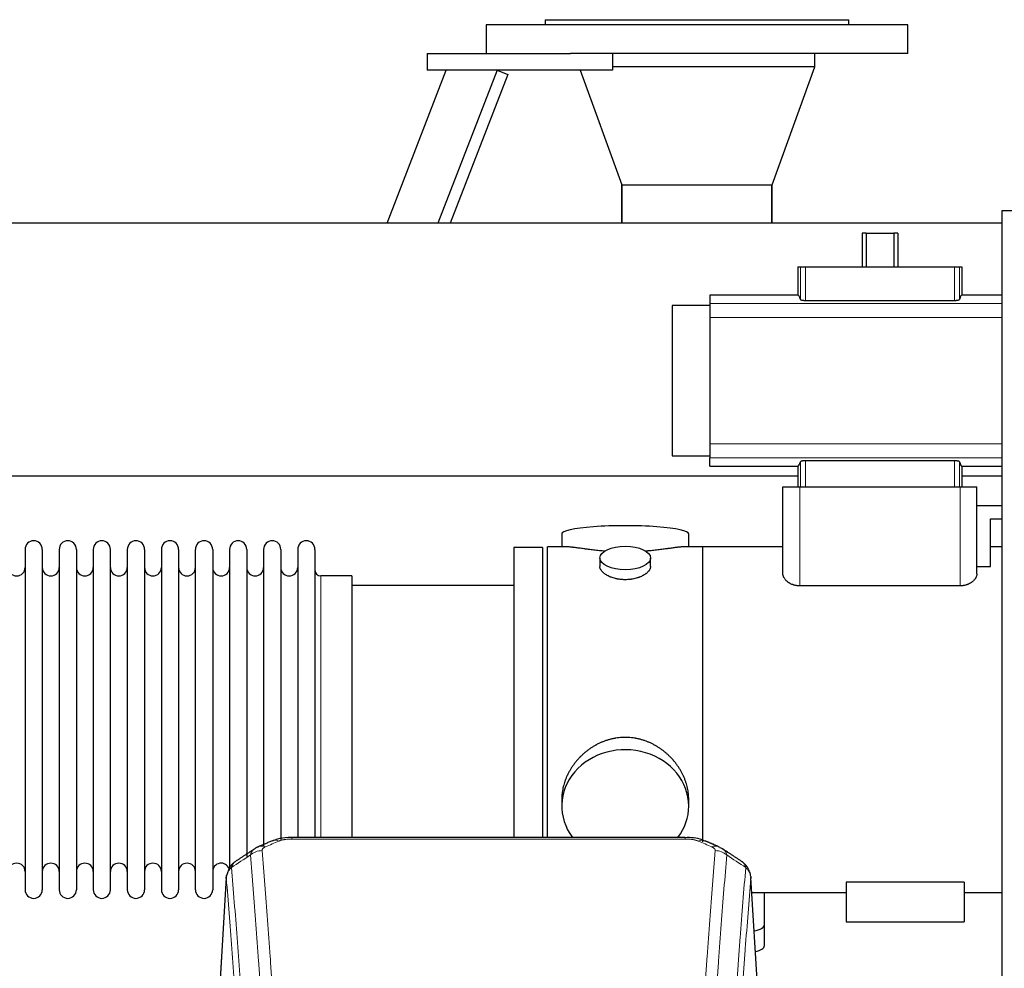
# Model space of a CAD drawing. Header units: inches. Extents: x 0 to 23760, y -13 to 16800.
# Tile 153 of 256: x 6342 to 6925, y 14302 to 14865. Entities that reach past the tile are written whole.
import ezdxf

# ---------------------------------------------------------------- set-up
doc = ezdxf.new("R2010")
doc.units = ezdxf.units.IN
doc.layers.add('1', color=7, linetype='Continuous', true_color=0xffffff)

msp = doc.modelspace()

# ---------------------------------------------------------------- linework, layer by layer
at = {"layer": '1', "color": 2, "linetype": 'Continuous', "lineweight": 25}
for p, q in [((6653.014, 14864.94), (6833.014, 14864.94)), ((6653.014, 14864.94), (6653.014, 14861.94)), ((6833.014, 14861.94), (6833.014, 14864.94)), ((6868.014, 14861.94), (6618.014, 14861.94)), ((6618.014, 14861.94), (6618.014, 14844.94)), ((6868.014, 14844.94), (6868.014, 14861.94)), ((6583.014, 14844.94), (6668.013, 14844.94)), ((6583.014, 14844.94), (6583.014, 14834.94)), ((6868.014, 14844.94), (6668.01, 14844.94)), ((6693.014, 14844.94), (6693.014, 14834.94)), ((6813.014, 14836.94), (6813.014, 14844.94)), ((6559.321, 14744.329), (6594.382, 14834.938)), ((6693.014, 14834.94), (6583.014, 14834.94)), ((6624.543, 14834.94), (6589.482, 14744.331)), ((6624.543, 14834.94), (6630.87, 14832.492)), ((6673.742, 14834.939), (6698.491, 14766.94)), ((6813.014, 14836.94), (6693.013, 14836.94)), ((6813.014, 14836.94), (6693.013, 14836.94)), ((6787.536, 14766.94), (6813.014, 14836.94)), ((6630.87, 14832.492), (6596.756, 14744.332)), ((6698.491, 14766.94), (6787.536, 14766.94)), ((6698.564, 14744.332), (6698.564, 14766.94)), ((6698.564, 14766.94), (6698.564, 14744.332)), ((6787.464, 14766.94), (6787.464, 14744.332)), ((6787.464, 14744.332), (6787.464, 14766.94)), ((6924.014, 14751.832), (7424.014, 14751.832)), ((6924.014, 13951.832), (6924.014, 14751.832)), ((6923.996, 14744.332), (2417.514, 14744.332)), ((6843.329, 14738.39), (6840.962, 14738.39)), ((6840.962, 14738.39), (6840.962, 14718.44)), ((6843.329, 14738.39), (6859.698, 14738.39)), ((6843.329, 14738.39), (6843.329, 14718.44)), ((6862.065, 14738.39), (6859.698, 14738.39)), ((6859.698, 14738.39), (6859.698, 14718.44)), ((6862.065, 14738.39), (6862.065, 14718.44)), ((6802.941, 14718.44), (6804.365, 14718.44)), ((6802.941, 14718.44), (6802.941, 14701.604)), ((6804.365, 14718.44), (6807.357, 14718.44)), ((6807.357, 14718.44), (6895.671, 14718.44)), ((6895.671, 14718.44), (6898.662, 14718.44)), ((6898.662, 14718.44), (6900.086, 14718.44)), ((6900.086, 14718.44), (6900.086, 14701.604)), ((6750.764, 14701.604), (6750.764, 14696.718)), ((6802.941, 14701.604), (6750.764, 14701.604)), ((6924.014, 14701.604), (6900.086, 14701.604)), ((6728.359, 14695.554), (6728.359, 14606.325)), ((6750.764, 14695.554), (6728.359, 14695.554)), ((6750.764, 14696.718), (6750.764, 14688.43)), ((6807.357, 14698.495), (6895.671, 14698.495)), ((6750.764, 14688.43), (6750.764, 14613.45)), ((6750.764, 14613.45), (6750.764, 14605.161)), ((6728.359, 14606.325), (6750.764, 14606.325)), ((6750.764, 14600.276), (6750.764, 14605.161)), ((6750.764, 14600.276), (6802.941, 14600.276)), ((6802.941, 14600.276), (6802.941, 14587.94)), ((6895.671, 14603.385), (6807.357, 14603.385)), ((6900.086, 14600.276), (6900.086, 14587.94)), ((6900.086, 14600.276), (6924.014, 14600.276)), ((6802.918, 14594.331), (2417.514, 14594.331)), ((6923.996, 14594.331), (6900.034, 14594.331)), ((6794.014, 14587.94), (6804.014, 14587.94)), ((6794.014, 14536.434), (6794.014, 14587.94)), ((6804.014, 14587.94), (6899.014, 14587.94)), ((6899.014, 14587.94), (6909.014, 14587.94)), ((6909.014, 14536.434), (6909.014, 14587.94)), ((6909.014, 14576.94), (6924.014, 14576.94)), ((6917.014, 14540.769), (6917.014, 14568.94)), ((6917.014, 14568.94), (6924.014, 14568.94)), ((6662.874, 14559.99), (6662.874, 14552.37)), ((6738.153, 14552.37), (6738.153, 14559.99)), ((6344.714, 14550.84), (6344.714, 14349.04)), ((6354.914, 14550.84), (6354.914, 14349.04)), ((6364.914, 14550.84), (6364.914, 14349.04)), ((6375.114, 14550.84), (6375.114, 14349.04)), ((6385.114, 14550.84), (6385.114, 14349.04)), ((6395.314, 14349.04), (6395.314, 14550.84)), ((6405.314, 14550.84), (6405.314, 14349.04)), ((6415.514, 14550.84), (6415.514, 14349.04)), ((6425.514, 14550.84), (6425.514, 14403.349)), ((6435.714, 14550.84), (6435.714, 14403.349)), ((6445.714, 14403.349), (6445.714, 14550.84)), ((6455.914, 14550.84), (6455.914, 14403.349)), ((6465.914, 14550.84), (6465.914, 14403.349)), ((6476.114, 14550.84), (6476.114, 14403.349)), ((6486.114, 14550.84), (6486.114, 14403.349)), ((6496.314, 14550.84), (6496.314, 14403.349)), ((6506.314, 14550.84), (6506.314, 14403.349)), ((6516.514, 14550.84), (6516.514, 14403.349)), ((6651.514, 14551.94), (6634.514, 14551.94)), ((6634.514, 14551.94), (6634.514, 14449.94)), ((6651.514, 14551.94), (6651.514, 14449.94)), ((6654.514, 14449.94), (6654.514, 14552.37)), ((6665.86, 14552.37), (6654.514, 14552.37)), ((6746.514, 14552.37), (6735.217, 14552.37)), ((6746.514, 14377.497), (6746.514, 14552.44)), ((6794.014, 14552.44), (6746.514, 14552.44)), ((6924.014, 14552.44), (6917.014, 14552.44)), ((6685.466, 14545.737), (6685.466, 14540.772)), ((6715.561, 14540.794), (6715.561, 14545.737)), ((6909.014, 14540.769), (6917.014, 14540.769)), ((6538.514, 14535.09), (6520.014, 14535.09)), ((6538.514, 14535.09), (6538.514, 14410.622)), ((6634.514, 14529.44), (6538.514, 14529.44)), ((6899.014, 14529.194), (6804.014, 14529.194)), ((6634.514, 14449.94), (6634.514, 14380.021)), ((6651.514, 14449.94), (6651.514, 14380.021)), ((6654.514, 14380.02), (6654.514, 14449.94)), ((6538.514, 14410.622), (6538.514, 14380.021)), ((6425.514, 14403.349), (6425.514, 14349.04)), ((6435.714, 14403.349), (6435.714, 14349.04)), ((6445.714, 14349.04), (6445.714, 14403.349)), ((6455.914, 14403.349), (6455.914, 14349.04)), ((6465.914, 14403.349), (6465.914, 14361.407)), ((6476.114, 14403.349), (6476.114, 14368.785)), ((6486.114, 14403.349), (6486.114, 14374.708)), ((6496.314, 14403.349), (6496.314, 14378.755)), ((6506.314, 14403.349), (6506.314, 14380.022)), ((6516.514, 14403.349), (6516.514, 14380.022)), ((6662.874, 14402.711), (6662.874, 14398.686)), ((6738.153, 14398.686), (6738.153, 14402.709)), ((6736.1, 14380.025), (6502.927, 14380.025)), ((6463.996, 14356.228), (6458.745, 14269.592)), ((6780.282, 14269.592), (6775.031, 14356.229)), ((6901.514, 14353.601), (6831.514, 14353.601)), ((6831.514, 14353.601), (6831.514, 14329.94)), ((6901.514, 14353.601), (6901.514, 14329.94)), ((6775.565, 14347.44), (6831.514, 14347.44)), ((6783.014, 14328.34), (6783.014, 14347.44)), ((6901.514, 14347.44), (6924.013, 14347.44)), ((6783.014, 14315.922), (6783.014, 14328.34)), ((6831.514, 14329.94), (6901.514, 14329.94))]:
    msp.add_line(p, q, dxfattribs=at)
at = {"layer": '1', "color": 110, "linetype": 'Continuous', "lineweight": 13}
for p, q in [((6804.365, 14718.44), (6804.365, 14699.06)), ((6807.357, 14718.44), (6807.357, 14698.495)), ((6895.671, 14718.44), (6895.671, 14698.495)), ((6898.662, 14718.44), (6898.662, 14699.06)), ((6750.764, 14696.718), (6924.013, 14696.718)), ((6750.764, 14688.43), (6924.013, 14688.43)), ((6750.764, 14613.45), (6924.013, 14613.45)), ((6750.764, 14605.161), (6924.013, 14605.161)), ((6804.365, 14602.819), (6804.365, 14587.94)), ((6807.357, 14603.385), (6807.357, 14587.94)), ((6895.671, 14603.385), (6895.671, 14587.94)), ((6898.662, 14602.819), (6898.662, 14587.94)), ((6804.014, 14529.194), (6804.014, 14587.94)), ((6899.014, 14529.194), (6899.014, 14587.94)), ((6520.014, 14535.09), (6520.014, 14410.622)), ((6520.014, 14410.622), (6520.014, 14380.021)), ((6502.927, 14380.025), (6502.927, 14379.072)), ((6736.1, 14379.072), (6502.927, 14379.072)), ((6736.1, 14380.023), (6736.1, 14379.072)), ((6463.998, 14355.606), (6458.75, 14269.016)), ((6780.277, 14269.016), (6775.029, 14355.606))]:
    msp.add_line(p, q, dxfattribs=at)
at = {"layer": '1', "color": 2, "linetype": 'Continuous', "lineweight": 25}
for centre, radius, start, end in [((6349.814, 14550.84), 5.1, 0, 180), ((6370.014, 14550.84), 5.1, 0, 180), ((6390.214, 14550.84), 5.1, 0, 180), ((6410.414, 14550.84), 5.1, 0, 180), ((6430.614, 14550.84), 5.1, 0, 180), ((6450.814, 14550.84), 5.1, 0, 180), ((6471.014, 14550.84), 5.1, 0, 180), ((6491.214, 14550.84), 5.1, 0, 180), ((6511.414, 14550.84), 5.1, 0, 180), ((6339.714, 14540.09), 5, 180, 0), ((6359.914, 14540.09), 5, 180, 0), ((6380.114, 14540.09), 5, 180, 0), ((6400.314, 14540.09), 5, 180, 0), ((6420.514, 14540.09), 5, 180, 0), ((6440.714, 14540.09), 5, 180, 0), ((6460.914, 14540.09), 5, 180, 0), ((6481.114, 14540.09), 5, 180, 0), ((6501.314, 14540.09), 5, 180, 0), ((6520.014, 14538.59), 3.5, 180, 270), ((6339.714, 14359.79), 5, 0, 180), ((6359.914, 14359.79), 5, 0, 180), ((6380.114, 14359.79), 5, 0, 180), ((6400.314, 14359.79), 5, 0, 180), ((6420.514, 14359.79), 5, 0, 180), ((6440.714, 14359.79), 5, 0, 180), ((6460.914, 14359.79), 5, 19.110937, 180), ((6349.814, 14349.04), 5.1, 180, 0), ((6370.014, 14349.04), 5.1, 180, 0), ((6390.214, 14349.04), 5.1, 180, 0), ((6410.414, 14349.04), 5.1, 180, 0), ((6430.614, 14349.04), 5.1, 180, 0), ((6450.814, 14349.04), 5.1, 180, 0)]:
    msp.add_arc(centre, radius, start, end, dxfattribs=at)
for centre, major_axis, ratio, start_param, end_param in [((6802.941, 14555.307), (0, 146.297), 0.0524078, 6.096446, 6.2831853), ((6900.086, 14555.307), (0, 146.297), 0.0524078, 0, 0.1867393), ((6802.941, 14746.573), (0, 146.297), 0.0524078, 3.1415927, 3.3283319), ((6900.086, 14746.573), (0, 146.297), 0.0524078, 2.9548534, 3.1415927), ((6700.514, 14559.99), (37.64, 0), 0.1305262, 0, 3.1415927), ((6700.514, 14398.686), (37.64, 0), 0.8870108, 0, 3.7346664), ((6700.514, 14398.686), (37.64, 0), 0.8870108, 5.6900133, 6.2831853), ((6751.867, 14365.405), (3.975, 9.176), 0.6408251, 6.1305215, 6.2828467), ((6775.014, 14328.34), (-8, 0), 0.4617486, 1.81384, 3.1415927), ((6775.014, 14315.922), (-8, 0), 0.4617486, 1.911273, 3.1415927)]:
    msp.add_ellipse(centre, major_axis=major_axis, ratio=ratio, start_param=start_param, end_param=end_param, dxfattribs=at)
msp.add_ellipse((6700.514, 14545.737), major_axis=(15.048, 0), ratio=0.4617486, dxfattribs=at)
at = {"layer": '1', "color": 110, "linetype": 'Continuous', "lineweight": 13}
for centre, major_axis, ratio, start_param, end_param in [((6495.169, 14368.862), (3.953, -9.186), 0.6419268, 2.5510147, 3.1418997), ((6743.858, 14368.862), (-3.953, -9.186), 0.6419268, 3.1410059, 3.7321706), ((6487.16, 14365.405), (3.975, -9.176), 0.6408251, 2.5472213, 3.141301), ((6751.867, 14365.405), (3.975, 9.176), 0.6408251, 6.2828467, 6.8775566), ((6485.188, 14363.212), (-9.964, -0.842), 0.9013977, 4.6363308, 5.3961502), ((6753.839, 14363.212), (-9.964, 0.842), 0.9013977, 4.0286278, 4.7884472)]:
    msp.add_ellipse(centre, major_axis=major_axis, ratio=ratio, start_param=start_param, end_param=end_param, dxfattribs=at)
at = {"layer": '1', "color": 2, "linetype": 'Continuous', "lineweight": 25}
for points, knots in [([(6804.365, 14699.06), (6804.37, 14699.042), (6804.379, 14699.025), (6804.4, 14698.998), (6804.408, 14698.989), (6804.426, 14698.971), (6804.436, 14698.962), (6804.47, 14698.936), (6804.497, 14698.918), (6804.544, 14698.892), (6804.56, 14698.883), (6804.596, 14698.866), (6804.614, 14698.858), (6804.674, 14698.832), (6804.717, 14698.816), (6804.788, 14698.791), (6804.813, 14698.783), (6804.865, 14698.767), (6804.891, 14698.759), (6804.973, 14698.736), (6805.09, 14698.707), (6805.219, 14698.679), (6805.322, 14698.659), (6805.374, 14698.649), (6805.429, 14698.64), (6805.465, 14698.634), (6805.484, 14698.631), (6805.578, 14698.616), (6805.733, 14698.593), (6805.978, 14698.564), (6806.15, 14698.547), (6806.283, 14698.536), (6806.328, 14698.533), (6806.419, 14698.526), (6806.464, 14698.523), (6806.602, 14698.515), (6806.787, 14698.505), (6806.975, 14698.499), (6807.165, 14698.496), (6807.26, 14698.495), (6807.357, 14698.495)], [0, 0, 0, 0, 0.0625, 0.0625, 0.09375, 0.09375, 0.125, 0.125, 0.1875, 0.1875, 0.21875, 0.21875, 0.25, 0.25, 0.3125, 0.3125, 0.34375, 0.34375, 0.375, 0.375, 0.4375, 0.5, 0.5, 0.53125, 0.546875, 0.546875, 0.5625, 0.5625, 0.625, 0.6875, 0.75, 0.75, 0.78125, 0.78125, 0.8125, 0.8125, 0.875, 0.9375, 0.9375, 1, 1, 1, 1]), ([(6895.671, 14698.495), (6895.767, 14698.495), (6895.863, 14698.496), (6896.053, 14698.5), (6896.241, 14698.505), (6896.426, 14698.515), (6896.564, 14698.523), (6896.61, 14698.526), (6896.701, 14698.533), (6896.746, 14698.536), (6896.879, 14698.547), (6896.966, 14698.556), (6897.094, 14698.569), (6897.136, 14698.574), (6897.219, 14698.584), (6897.259, 14698.589), (6897.379, 14698.605), (6897.533, 14698.628), (6897.675, 14698.653), (6897.778, 14698.673), (6897.811, 14698.68), (6897.861, 14698.691), (6897.877, 14698.694), (6897.909, 14698.701), (6897.988, 14698.719), (6898.118, 14698.753), (6898.27, 14698.8), (6898.356, 14698.833), (6898.406, 14698.855), (6898.415, 14698.859), (6898.434, 14698.867), (6898.461, 14698.88), (6898.486, 14698.893), (6898.532, 14698.919), (6898.585, 14698.954), (6898.621, 14698.989), (6898.648, 14699.025), (6898.657, 14699.042), (6898.662, 14699.06)], [0, 0, 0, 0, 0.0625, 0.0625, 0.125, 0.1875, 0.1875, 0.21875, 0.21875, 0.25, 0.25, 0.3125, 0.3125, 0.34375, 0.34375, 0.375, 0.375, 0.4375, 0.5, 0.5, 0.53125, 0.53125, 0.546875, 0.546875, 0.5625, 0.625, 0.6875, 0.75, 0.75, 0.765625, 0.765625, 0.78125, 0.8125, 0.8125, 0.875, 0.9375, 0.9375, 1, 1, 1, 1]), ([(6807.357, 14603.385), (6807.26, 14603.385), (6807.164, 14603.384), (6806.974, 14603.38), (6806.786, 14603.374), (6806.601, 14603.365), (6806.463, 14603.356), (6806.417, 14603.353), (6806.326, 14603.347), (6806.281, 14603.343), (6806.148, 14603.332), (6806.061, 14603.324), (6805.933, 14603.31), (6805.891, 14603.305), (6805.808, 14603.295), (6805.768, 14603.29), (6805.648, 14603.274), (6805.494, 14603.252), (6805.352, 14603.226), (6805.249, 14603.206), (6805.216, 14603.199), (6805.166, 14603.189), (6805.15, 14603.185), (6805.118, 14603.178), (6805.04, 14603.16), (6804.909, 14603.127), (6804.757, 14603.079), (6804.671, 14603.046), (6804.621, 14603.025), (6804.612, 14603.021), (6804.593, 14603.012), (6804.566, 14602.999), (6804.541, 14602.986), (6804.495, 14602.96), (6804.442, 14602.926), (6804.406, 14602.89), (6804.379, 14602.855), (6804.37, 14602.837), (6804.365, 14602.819)], [0, 0, 0, 0, 0.0625, 0.0625, 0.125, 0.1875, 0.1875, 0.21875, 0.21875, 0.25, 0.25, 0.3125, 0.3125, 0.34375, 0.34375, 0.375, 0.375, 0.4375, 0.5, 0.5, 0.53125, 0.53125, 0.546875, 0.546875, 0.5625, 0.625, 0.6875, 0.75, 0.75, 0.765625, 0.765625, 0.78125, 0.8125, 0.8125, 0.875, 0.9375, 0.9375, 1, 1, 1, 1]), ([(6898.662, 14602.819), (6898.657, 14602.837), (6898.648, 14602.855), (6898.627, 14602.882), (6898.619, 14602.891), (6898.601, 14602.908), (6898.591, 14602.917), (6898.557, 14602.944), (6898.53, 14602.961), (6898.483, 14602.988), (6898.467, 14602.996), (6898.431, 14603.013), (6898.413, 14603.022), (6898.353, 14603.047), (6898.31, 14603.064), (6898.239, 14603.088), (6898.214, 14603.096), (6898.162, 14603.112), (6898.136, 14603.12), (6898.054, 14603.143), (6897.937, 14603.173), (6897.808, 14603.201), (6897.705, 14603.22), (6897.653, 14603.23), (6897.598, 14603.24), (6897.562, 14603.246), (6897.543, 14603.249), (6897.449, 14603.264), (6897.294, 14603.287), (6897.049, 14603.316), (6896.877, 14603.332), (6896.744, 14603.343), (6896.699, 14603.347), (6896.608, 14603.354), (6896.563, 14603.357), (6896.425, 14603.365), (6896.24, 14603.374), (6896.052, 14603.38), (6895.863, 14603.384), (6895.767, 14603.385), (6895.671, 14603.385)], [0, 0, 0, 0, 0.0625, 0.0625, 0.09375, 0.09375, 0.125, 0.125, 0.1875, 0.1875, 0.21875, 0.21875, 0.25, 0.25, 0.3125, 0.3125, 0.34375, 0.34375, 0.375, 0.375, 0.4375, 0.5, 0.5, 0.53125, 0.546875, 0.546875, 0.5625, 0.5625, 0.625, 0.6875, 0.75, 0.75, 0.78125, 0.78125, 0.8125, 0.8125, 0.875, 0.9375, 0.9375, 1, 1, 1, 1]), ([(6688.641, 14549.781), (6688.639, 14549.781), (6688.637, 14549.782), (6688.56, 14549.788), (6688.487, 14549.794), (6688.339, 14549.805), (6688.119, 14549.823), (6687.313, 14549.89), (6686.018, 14550.007), (6684.336, 14550.174), (6682.699, 14550.351), (6681.105, 14550.536), (6679.556, 14550.727), (6678.552, 14550.855), (6677.934, 14550.936), (6677.81, 14550.952), (6677.566, 14550.984), (6677.201, 14551.032), (6676.842, 14551.08), (6676.132, 14551.175), (6675.208, 14551.301), (6673.887, 14551.481), (6672.629, 14551.652), (6671.434, 14551.811), (6670.681, 14551.908), (6670.132, 14551.976), (6669.861, 14552.009), (6669.597, 14552.04), (6669.422, 14552.061), (6669.335, 14552.071), (6668.905, 14552.12), (6668.245, 14552.191), (6667.337, 14552.276), (6666.509, 14552.335), (6665.872, 14552.363), (6665.517, 14552.369), (6665.394, 14552.37)], [0, 0, 0, 0, 0.0002215, 0.0002215, 0.0071429, 0.0071429, 0.0140642, 0.027907, 0.083278, 0.1386489, 0.1940199, 0.2493909, 0.3047619, 0.3601329, 0.3601329, 0.3739756, 0.3739756, 0.3878184, 0.4155039, 0.4155039, 0.4708749, 0.5262458, 0.5816168, 0.6369878, 0.6923588, 0.6923588, 0.7200443, 0.733887, 0.733887, 0.7477298, 0.7477298, 0.8031008, 0.8584718, 0.9138427, 0.9692137, 1, 1, 1, 1]), ([(6735.638, 14552.37), (6735.514, 14552.369), (6735.157, 14552.363), (6734.516, 14552.335), (6733.683, 14552.275), (6733.073, 14552.218), (6732.674, 14552.178), (6732.593, 14552.17), (6732.43, 14552.153), (6732.184, 14552.126), (6731.932, 14552.098), (6731.418, 14552.039), (6730.71, 14551.954), (6729.582, 14551.81), (6728.387, 14551.651), (6727.126, 14551.479), (6726.24, 14551.358), (6725.559, 14551.265), (6725.214, 14551.219), (6724.862, 14551.171), (6724.627, 14551.139), (6724.508, 14551.124), (6723.913, 14551.044), (6722.946, 14550.916), (6721.449, 14550.724), (6719.905, 14550.534), (6718.314, 14550.35), (6716.676, 14550.173), (6715.552, 14550.061), (6714.696, 14549.98), (6714.265, 14549.94), (6713.83, 14549.902), (6713.611, 14549.883), (6713.538, 14549.876), (6713.392, 14549.864), (6713.105, 14549.84), (6712.817, 14549.816), (6712.602, 14549.799)], [0, 0, 0, 0, 0.0313476, 0.0871263, 0.142905, 0.1986836, 0.1986836, 0.2126283, 0.2126283, 0.226573, 0.2544623, 0.2544623, 0.310241, 0.3660196, 0.4217983, 0.477577, 0.5333556, 0.5333556, 0.561245, 0.5751896, 0.5751896, 0.5891343, 0.5891343, 0.644913, 0.7006917, 0.7564703, 0.812249, 0.8680277, 0.9238063, 0.9238063, 0.9516957, 0.9656403, 0.9656403, 0.9726127, 0.9726127, 0.979585, 1, 1, 1, 1]), ([(6700.514, 14532.862), (6700.016, 14532.862), (6699.522, 14532.877), (6698.543, 14532.934), (6698.058, 14532.977), (6697.096, 14533.09), (6696.618, 14533.161), (6696.027, 14533.266), (6695.85, 14533.299), (6695.674, 14533.334), (6695.556, 14533.357), (6695.498, 14533.37), (6695.205, 14533.431), (6694.975, 14533.483), (6694.292, 14533.648), (6693.848, 14533.77), (6692.984, 14534.037), (6692.564, 14534.182), (6691.951, 14534.416), (6691.749, 14534.497), (6691.452, 14534.622), (6691.353, 14534.664), (6691.207, 14534.729), (6691.158, 14534.751), (6691.061, 14534.794), (6690.628, 14534.992), (6690.218, 14535.2), (6689.525, 14535.584), (6689.197, 14535.784), (6688.575, 14536.196), (6688.282, 14536.409), (6687.938, 14536.684), (6687.87, 14536.739), (6687.737, 14536.851), (6687.672, 14536.907), (6687.481, 14537.075), (6687.36, 14537.188), (6687.012, 14537.529), (6686.802, 14537.758), (6686.427, 14538.221), (6686.261, 14538.455), (6686.046, 14538.808), (6685.98, 14538.926), (6685.904, 14539.075), (6685.889, 14539.104), (6685.861, 14539.164), (6685.847, 14539.194), (6685.806, 14539.283), (6685.78, 14539.342), (6685.659, 14539.638), (6685.587, 14539.872), (6685.49, 14540.336), (6685.466, 14540.565), (6685.466, 14540.796), (6685.466, 14540.799), (6685.466, 14540.802)], [0, 0, 0, 0, 0.0624454, 0.0624454, 0.1248907, 0.1248907, 0.1873361, 0.1873361, 0.2029474, 0.2107531, 0.2107531, 0.2185588, 0.2185588, 0.2497814, 0.2497814, 0.3122268, 0.3122268, 0.3746722, 0.3746722, 0.4058948, 0.4058948, 0.4215062, 0.4215062, 0.4293119, 0.4293119, 0.4371175, 0.4995629, 0.4995629, 0.5620082, 0.5620082, 0.6244536, 0.6244536, 0.6400649, 0.6400649, 0.6556763, 0.6556763, 0.686899, 0.686899, 0.7493443, 0.7493443, 0.8117897, 0.8117897, 0.8430124, 0.8430124, 0.850818, 0.850818, 0.8586237, 0.8586237, 0.874235, 0.874235, 0.9366804, 0.9366804, 0.9991258, 0.9991258, 1, 1, 1, 1]), ([(6715.561, 14540.798), (6715.561, 14540.57), (6715.537, 14540.34), (6715.442, 14539.877), (6715.37, 14539.644), (6715.179, 14539.175), (6715.06, 14538.939), (6714.881, 14538.644), (6714.844, 14538.585), (6714.786, 14538.496), (6714.766, 14538.466), (6714.726, 14538.407), (6714.623, 14538.259), (6714.512, 14538.112), (6714.229, 14537.763), (6714.019, 14537.533), (6713.558, 14537.081), (6713.307, 14536.858), (6712.897, 14536.53), (6712.756, 14536.422), (6712.535, 14536.261), (6712.46, 14536.208), (6712.307, 14536.102), (6712.23, 14536.049), (6711.838, 14535.789), (6711.508, 14535.588), (6710.816, 14535.204), (6710.454, 14535.02), (6709.697, 14534.669), (6709.302, 14534.503), (6708.839, 14534.326), (6708.788, 14534.306), (6708.684, 14534.267), (6708.632, 14534.248), (6708.475, 14534.191), (6708.159, 14534.079), (6707.837, 14533.974), (6707.187, 14533.773), (6706.744, 14533.651), (6705.84, 14533.431), (6705.378, 14533.334), (6704.671, 14533.207), (6704.432, 14533.168), (6704.071, 14533.114), (6703.95, 14533.097), (6703.708, 14533.065), (6703.587, 14533.05), (6702.979, 14532.978), (6702.49, 14532.935), (6701.506, 14532.877), (6701.011, 14532.862), (6700.514, 14532.862)], [0, 0, 0, 0, 0.0621483, 0.0621483, 0.1246718, 0.1246718, 0.1871952, 0.1871952, 0.2028261, 0.2028261, 0.2106415, 0.2106415, 0.2184569, 0.2497186, 0.2497186, 0.3122421, 0.3122421, 0.3747655, 0.3747655, 0.4060273, 0.4060273, 0.4216581, 0.4216581, 0.437289, 0.437289, 0.4998124, 0.4998124, 0.5623359, 0.5623359, 0.6248593, 0.6248593, 0.6326748, 0.6326748, 0.6404902, 0.6404902, 0.656121, 0.6873828, 0.6873828, 0.7499062, 0.7499062, 0.8124297, 0.8124297, 0.8436914, 0.8436914, 0.8593222, 0.8593222, 0.8749531, 0.8749531, 0.9374766, 0.9374766, 1, 1, 1, 1]), ([(6804.014, 14529.194), (6803.65, 14529.194), (6803.287, 14529.21), (6802.832, 14529.251), (6802.741, 14529.26), (6802.559, 14529.281), (6802.469, 14529.292), (6802.199, 14529.329), (6802.021, 14529.357), (6801.495, 14529.452), (6801.151, 14529.53), (6800.648, 14529.668), (6800.482, 14529.717), (6800.236, 14529.796), (6800.155, 14529.823), (6799.993, 14529.878), (6799.914, 14529.907), (6799.518, 14530.052), (6799.215, 14530.179), (6798.632, 14530.452), (6798.352, 14530.598), (6798.05, 14530.772), (6798.016, 14530.791), (6797.95, 14530.83), (6797.917, 14530.85), (6797.818, 14530.91), (6797.624, 14531.03), (6797.438, 14531.153), (6797.076, 14531.404), (6796.848, 14531.576), (6796.417, 14531.932), (6796.215, 14532.114), (6795.977, 14532.348), (6795.931, 14532.395), (6795.839, 14532.49), (6795.703, 14532.632), (6795.576, 14532.775), (6795.332, 14533.064), (6795.183, 14533.258), (6794.911, 14533.65), (6794.788, 14533.847), (6794.624, 14534.146), (6794.572, 14534.246), (6794.5, 14534.396), (6794.465, 14534.471), (6794.431, 14534.547), (6794.41, 14534.597), (6794.399, 14534.623), (6794.305, 14534.849), (6794.236, 14535.05), (6794.125, 14535.449), (6794.042, 14535.846), (6794.014, 14536.239), (6794.014, 14536.434)], [0, 0, 0, 0, 0.0625, 0.0625, 0.078125, 0.078125, 0.09375, 0.09375, 0.125, 0.125, 0.1875, 0.1875, 0.21875, 0.21875, 0.234375, 0.234375, 0.25, 0.25, 0.3125, 0.3125, 0.375, 0.375, 0.3828125, 0.3828125, 0.390625, 0.390625, 0.40625, 0.4375, 0.4375, 0.5, 0.5, 0.5625, 0.5625, 0.578125, 0.578125, 0.59375, 0.625, 0.625, 0.6875, 0.6875, 0.75, 0.75, 0.78125, 0.78125, 0.796875, 0.8046875, 0.8046875, 0.8125, 0.8125, 0.875, 0.875, 0.9375, 1, 1, 1, 1]), ([(6909.014, 14536.434), (6909.014, 14536.236), (6908.999, 14536.038), (6908.943, 14535.641), (6908.858, 14535.244), (6908.721, 14534.846), (6908.556, 14534.448), (6908.46, 14534.249), (6908.295, 14533.95), (6908.237, 14533.85), (6908.159, 14533.726), (6908.144, 14533.701), (6908.112, 14533.651), (6908.096, 14533.626), (6908.047, 14533.551), (6908.013, 14533.502), (6907.842, 14533.255), (6907.692, 14533.061), (6907.368, 14532.678), (6907.193, 14532.49), (6906.818, 14532.12), (6906.618, 14531.939), (6906.189, 14531.584), (6905.961, 14531.41), (6905.687, 14531.22), (6905.656, 14531.199), (6905.594, 14531.158), (6905.501, 14531.095), (6905.28, 14530.952), (6905.085, 14530.834), (6904.684, 14530.603), (6904.405, 14530.458), (6903.823, 14530.184), (6903.519, 14530.056), (6903.121, 14529.91), (6903.041, 14529.881), (6902.879, 14529.825), (6902.635, 14529.744), (6902.386, 14529.67), (6901.883, 14529.532), (6901.54, 14529.454), (6901.011, 14529.358), (6900.833, 14529.329), (6900.607, 14529.299), (6900.562, 14529.293), (6900.471, 14529.282), (6900.426, 14529.276), (6900.289, 14529.261), (6900.198, 14529.251), (6899.743, 14529.21), (6899.378, 14529.194), (6899.014, 14529.194)], [0, 0, 0, 0, 0.0625, 0.0625, 0.125, 0.1875, 0.1875, 0.25, 0.25, 0.28125, 0.28125, 0.2890625, 0.2890625, 0.296875, 0.296875, 0.3125, 0.3125, 0.375, 0.375, 0.4375, 0.4375, 0.5, 0.5, 0.5625, 0.5625, 0.5703125, 0.5703125, 0.578125, 0.59375, 0.625, 0.625, 0.6875, 0.6875, 0.75, 0.75, 0.765625, 0.765625, 0.78125, 0.8125, 0.8125, 0.875, 0.875, 0.90625, 0.90625, 0.9140625, 0.9140625, 0.921875, 0.921875, 0.9375, 0.9375, 1, 1, 1, 1]), ([(6738.153, 14402.673), (6738.153, 14403.206), (6738.138, 14403.742), (6738.093, 14404.561), (6738.069, 14404.911), (6738.039, 14405.262), (6738.026, 14405.403), (6738.02, 14405.474), (6738, 14405.685), (6737.927, 14406.389), (6737.754, 14407.652), (6737.434, 14409.329), (6737.025, 14410.999), (6736.529, 14412.66), (6735.946, 14414.314), (6735.498, 14415.41), (6735.199, 14416.093), (6735.138, 14416.23), (6735.015, 14416.502), (6734.829, 14416.909), (6734.634, 14417.313), (6734.237, 14418.117), (6733.681, 14419.175), (6732.772, 14420.727), (6731.79, 14422.242), (6730.733, 14423.719), (6729.978, 14424.678), (6729.394, 14425.388), (6729.196, 14425.623), (6728.894, 14425.973), (6728.792, 14426.089), (6728.588, 14426.32), (6728.075, 14426.895), (6727.124, 14427.901), (6725.799, 14429.179), (6724.418, 14430.396), (6722.98, 14431.55), (6721.486, 14432.64), (6720.451, 14433.323), (6719.659, 14433.819), (6719.393, 14433.981), (6719.057, 14434.18), (6718.99, 14434.22), (6718.855, 14434.299), (6718.652, 14434.417), (6717.907, 14434.841), (6716.671, 14435.495), (6714.991, 14436.282), (6713.279, 14436.983), (6711.533, 14437.599), (6709.753, 14438.127), (6708.544, 14438.42), (6707.628, 14438.616), (6707.321, 14438.677), (6706.936, 14438.749), (6706.859, 14438.764), (6706.704, 14438.791), (6706.473, 14438.832), (6705.624, 14438.974), (6704.234, 14439.158), (6702.381, 14439.305), (6700.527, 14439.355), (6698.673, 14439.307), (6696.818, 14439.161), (6695.581, 14438.998), (6694.808, 14438.874), (6694.653, 14438.849), (6694.344, 14438.795), (6693.881, 14438.712), (6693.422, 14438.62), (6692.506, 14438.425), (6691.297, 14438.133), (6689.515, 14437.606), (6687.764, 14436.989), (6686.043, 14436.285), (6684.917, 14435.758), (6684.08, 14435.34), (6683.803, 14435.198), (6683.457, 14435.015), (6683.319, 14434.941), (6683.044, 14434.792), (6682.293, 14434.377), (6681.091, 14433.663), (6679.543, 14432.641), (6678.049, 14431.552), (6676.609, 14430.396), (6675.223, 14429.175), (6674.335, 14428.317), (6673.845, 14427.822), (6673.791, 14427.767), (6673.683, 14427.656), (6673.629, 14427.6), (6673.467, 14427.433), (6673.147, 14427.098), (6672.834, 14426.759), (6672.217, 14426.075), (6671.418, 14425.149), (6670.293, 14423.717), (6669.239, 14422.244), (6668.257, 14420.731), (6667.347, 14419.177), (6666.789, 14418.114), (6666.456, 14417.441), (6666.39, 14417.306), (6666.26, 14417.036), (6666.068, 14416.63), (6665.885, 14416.223), (6665.528, 14415.408), (6665.083, 14414.317), (6664.501, 14412.669), (6664.005, 14411.012), (6663.597, 14409.345), (6663.275, 14407.668), (6663.121, 14406.544), (6663.043, 14405.839), (6663.029, 14405.698), (6663.002, 14405.416), (6662.964, 14404.995), (6662.935, 14404.575), (6662.889, 14403.75), (6662.874, 14403.208), (6662.874, 14402.668)], [0, 0, 0, 0, 0.0151373, 0.0151373, 0.0229562, 0.0249109, 0.0249109, 0.0268656, 0.0268656, 0.030775, 0.0464127, 0.0620504, 0.0776881, 0.0933258, 0.1089635, 0.1246012, 0.1246012, 0.1285107, 0.1285107, 0.1324201, 0.1402389, 0.1402389, 0.1558766, 0.1715144, 0.1871521, 0.2027898, 0.2184275, 0.2184275, 0.2262463, 0.2262463, 0.2301558, 0.2301558, 0.2340652, 0.2497029, 0.2653406, 0.2809783, 0.296616, 0.3122537, 0.3278914, 0.3278914, 0.3357103, 0.3357103, 0.337665, 0.337665, 0.3396197, 0.3435291, 0.3591668, 0.3748045, 0.3904422, 0.4060799, 0.4217176, 0.4373554, 0.4373554, 0.4451742, 0.4451742, 0.4471289, 0.4471289, 0.4490836, 0.4529931, 0.4686308, 0.4842685, 0.4999062, 0.5155439, 0.5311816, 0.5468193, 0.5468193, 0.5507287, 0.5507287, 0.5546381, 0.562457, 0.562457, 0.5780947, 0.5937324, 0.6093701, 0.6250078, 0.6406455, 0.6406455, 0.6484644, 0.6484644, 0.6504191, 0.6523738, 0.6562832, 0.6719209, 0.6875586, 0.7031963, 0.7188341, 0.7344718, 0.7501095, 0.7501095, 0.7520642, 0.7520642, 0.7540189, 0.7540189, 0.7579283, 0.7657472, 0.7657472, 0.7813849, 0.7970226, 0.8126603, 0.828298, 0.8439357, 0.8595734, 0.8595734, 0.8634828, 0.8634828, 0.8673923, 0.8752111, 0.8752111, 0.8908488, 0.9064865, 0.9221242, 0.9377619, 0.9533996, 0.9690373, 0.9690373, 0.9729468, 0.9729468, 0.9768562, 0.984675, 0.984675, 1, 1, 1, 1]), ([(6504.227, 14380.008), (6503, 14380.049), (6499.658, 14379.973), (6495.114, 14379.577), (6492.267, 14378.326), (6491.308, 14377.809)], [0, 0, 0, 0, 0.2687142, 0.745195, 1, 1, 1, 1]), ([(6747.756, 14377.936), (6747.249, 14378.205), (6745.156, 14379.188), (6741.189, 14379.836), (6737.754, 14379.984), (6736.097, 14379.907)], [0, 0, 0, 0, 0.1493816, 0.6028795, 1, 1, 1, 1]), ([(6756.689, 14374.087), (6756.98, 14373.972), (6757.257, 14373.847), (6757.586, 14373.678), (6757.651, 14373.644), (6757.779, 14373.574), (6757.842, 14373.539), (6758.028, 14373.431), (6758.149, 14373.356), (6758.269, 14373.277), (6758.272, 14373.275), (6758.275, 14373.273)], [0, 0, 0, 0, 0.496586, 0.496586, 0.6207325, 0.6207325, 0.744879, 0.744879, 0.9931719, 0.9931719, 1, 1, 1, 1]), ([(6468.939, 14365.416), (6468.418, 14365.043), (6467.361, 14364.134), (6465.998, 14362.351), (6464.944, 14360.196), (6464.528, 14358.67), (6464.393, 14357.896)], [0, 0, 0, 0, 0.2123708, 0.4683651, 0.7393635, 1, 1, 1, 1]), ([(6774.947, 14356.889), (6774.836, 14357.839), (6774.392, 14359.678), (6773.1, 14362.293), (6771.419, 14364.391), (6770.128, 14365.434), (6769.506, 14365.854)], [0, 0, 0, 0, 0.2790385, 0.5536712, 0.8024065, 1, 1, 1, 1]), ([(6463.998, 14355.606), (6463.997, 14355.618), (6463.995, 14355.641), (6463.994, 14355.676), (6463.992, 14355.711), (6463.991, 14355.746), (6463.989, 14355.781), (6463.989, 14355.816), (6463.988, 14355.851), (6463.987, 14355.886), (6463.987, 14355.921), (6463.987, 14355.956), (6463.988, 14355.99), (6463.988, 14356.025), (6463.989, 14356.059), (6463.99, 14356.094), (6463.991, 14356.128), (6463.992, 14356.163), (6463.994, 14356.197), (6463.996, 14356.231), (6463.998, 14356.266), (6464.001, 14356.3), (6464.003, 14356.334), (6464.006, 14356.368), (6464.009, 14356.402), (6464.012, 14356.436), (6464.016, 14356.47), (6464.02, 14356.504), (6464.024, 14356.537), (6464.028, 14356.571), (6464.032, 14356.605), (6464.037, 14356.638), (6464.042, 14356.672), (6464.047, 14356.705), (6464.052, 14356.738), (6464.058, 14356.772), (6464.064, 14356.805), (6464.07, 14356.838), (6464.076, 14356.871), (6464.083, 14356.904), (6464.089, 14356.937), (6464.096, 14356.97), (6464.103, 14357.003), (6464.111, 14357.036), (6464.118, 14357.068), (6464.126, 14357.101), (6464.134, 14357.134), (6464.142, 14357.166), (6464.151, 14357.199), (6464.16, 14357.231), (6464.168, 14357.263), (6464.178, 14357.295), (6464.187, 14357.328), (6464.197, 14357.36), (6464.206, 14357.392), (6464.216, 14357.424), (6464.227, 14357.455), (6464.237, 14357.487), (6464.248, 14357.519), (6464.259, 14357.551), (6464.27, 14357.582), (6464.281, 14357.614), (6464.292, 14357.645), (6464.304, 14357.677), (6464.314, 14357.703), (6464.32, 14357.718), (6464.322, 14357.724)], [0, 0, 0, 0, 0.0160287, 0.0320483, 0.0480589, 0.0640604, 0.080053, 0.0960364, 0.1120109, 0.1279763, 0.1439327, 0.1598801, 0.1758184, 0.1917478, 0.2076681, 0.2235794, 0.2394817, 0.255375, 0.2712593, 0.2871346, 0.3030009, 0.3188582, 0.3347065, 0.3505458, 0.3663762, 0.3821975, 0.3980099, 0.4138133, 0.4296077, 0.4453931, 0.4611696, 0.4769371, 0.4926957, 0.5084453, 0.5241859, 0.5399176, 0.5556403, 0.5713541, 0.5870589, 0.6027548, 0.6184418, 0.6341198, 0.6497889, 0.6654491, 0.6811003, 0.6967426, 0.712376, 0.7280004, 0.743616, 0.7592226, 0.7748203, 0.7904091, 0.8059891, 0.8215601, 0.8371222, 0.8526754, 0.8682197, 0.8837552, 0.8992817, 0.9147994, 0.9303082, 0.9458081, 0.9612991, 0.9767813, 0.9922546, 1, 1, 1, 1]), ([(6774.946, 14356.896), (6774.957, 14356.839), (6775.013, 14356.531), (6775.04, 14356.194), (6775.04, 14355.888), (6775.039, 14355.818), (6775.037, 14355.748), (6775.034, 14355.677), (6775.031, 14355.63), (6775.029, 14355.606)], [0, 0, 0, 0, 0.135601, 0.730798, 0.7844814, 0.8382432, 0.8920836, 0.9460025, 1, 1, 1, 1])]:
    msp.add_open_spline(points, degree=3, knots=knots, dxfattribs=at)
at = {"layer": '1', "color": 110, "linetype": 'Continuous', "lineweight": 13}
for points, knots in [([(6495.169, 14377.905), (6495.294, 14377.959), (6495.424, 14378.011), (6495.626, 14378.086), (6495.694, 14378.111), (6495.832, 14378.159), (6495.901, 14378.182), (6496.254, 14378.297), (6496.548, 14378.379), (6497.158, 14378.53), (6497.474, 14378.597), (6497.882, 14378.672), (6497.964, 14378.687), (6498.129, 14378.715), (6498.211, 14378.729), (6498.459, 14378.769), (6498.626, 14378.793), (6499.127, 14378.861), (6499.464, 14378.9), (6500.144, 14378.964), (6500.486, 14378.991), (6501.176, 14379.032), (6501.523, 14379.047), (6502.222, 14379.067), (6502.574, 14379.072), (6502.927, 14379.072)], [0, 0, 0, 0, 0.0625, 0.0625, 0.09375, 0.09375, 0.125, 0.125, 0.25, 0.25, 0.375, 0.375, 0.40625, 0.40625, 0.4375, 0.4375, 0.5, 0.5, 0.625, 0.625, 0.75, 0.75, 0.875, 0.875, 1, 1, 1, 1]), ([(6736.1, 14379.072), (6736.453, 14379.072), (6736.807, 14379.067), (6737.248, 14379.054), (6737.336, 14379.052), (6737.512, 14379.045), (6737.6, 14379.042), (6737.864, 14379.03), (6738.038, 14379.021), (6738.56, 14378.989), (6738.905, 14378.963), (6739.588, 14378.897), (6739.925, 14378.858), (6740.593, 14378.767), (6740.923, 14378.714), (6741.289, 14378.646), (6741.329, 14378.638), (6741.41, 14378.623), (6741.53, 14378.599), (6741.808, 14378.541), (6742.04, 14378.488), (6742.494, 14378.375), (6742.785, 14378.293), (6743.342, 14378.112), (6743.608, 14378.013), (6743.858, 14377.905)], [0, 0, 0, 0, 0.125, 0.125, 0.15625, 0.15625, 0.1875, 0.1875, 0.25, 0.25, 0.375, 0.375, 0.5, 0.5, 0.625, 0.625, 0.640625, 0.640625, 0.65625, 0.6875, 0.75, 0.75, 0.875, 0.875, 1, 1, 1, 1]), ([(6478.305, 14369.642), (6478.341, 14369.887), (6478.394, 14370.125), (6478.483, 14370.416), (6478.501, 14370.474), (6478.541, 14370.589), (6478.562, 14370.646), (6478.627, 14370.816), (6478.675, 14370.927), (6478.832, 14371.255), (6479.073, 14371.677), (6479.381, 14372.069), (6479.637, 14372.351), (6479.749, 14372.466), (6479.868, 14372.578), (6479.916, 14372.623), (6479.94, 14372.645), (6480.013, 14372.711), (6480.063, 14372.755), (6480.317, 14372.969), (6480.536, 14373.131), (6480.777, 14373.29), (6480.786, 14373.295), (6480.795, 14373.301)], [0, 0, 0, 0, 0.1656246, 0.1656246, 0.2070308, 0.2070308, 0.2484369, 0.2484369, 0.3312492, 0.3312492, 0.4968738, 0.6624984, 0.6624984, 0.7453108, 0.7660138, 0.7660138, 0.7867169, 0.7867169, 0.8281231, 0.8281231, 0.9937477, 0.9937477, 1, 1, 1, 1]), ([(6485.188, 14372.232), (6485.18, 14372.334), (6485.182, 14372.436), (6485.199, 14372.563), (6485.203, 14372.589), (6485.213, 14372.639), (6485.218, 14372.665), (6485.237, 14372.741), (6485.253, 14372.791), (6485.308, 14372.941), (6485.357, 14373.04), (6485.477, 14373.234), (6485.549, 14373.33), (6485.675, 14373.472), (6485.72, 14373.518), (6485.793, 14373.588), (6485.818, 14373.611), (6485.869, 14373.657), (6485.895, 14373.68), (6486.03, 14373.793), (6486.148, 14373.88), (6486.404, 14374.048), (6486.542, 14374.129), (6486.837, 14374.286), (6486.994, 14374.361), (6487.16, 14374.433)], [0, 0, 0, 0, 0.125, 0.125, 0.15625, 0.15625, 0.1875, 0.1875, 0.25, 0.25, 0.375, 0.375, 0.5, 0.5, 0.5625, 0.5625, 0.59375, 0.59375, 0.625, 0.625, 0.75, 0.75, 0.875, 0.875, 1, 1, 1, 1]), ([(6751.867, 14374.433), (6752.033, 14374.361), (6752.191, 14374.285), (6752.377, 14374.187), (6752.414, 14374.167), (6752.486, 14374.126), (6752.522, 14374.106), (6752.626, 14374.044), (6752.693, 14374.002), (6752.885, 14373.876), (6753.12, 14373.702), (6753.311, 14373.518), (6753.437, 14373.376), (6753.476, 14373.329), (6753.53, 14373.256), (6753.548, 14373.232), (6753.581, 14373.183), (6753.597, 14373.158), (6753.673, 14373.035), (6753.721, 14372.936), (6753.794, 14372.737), (6753.818, 14372.637), (6753.845, 14372.435), (6753.848, 14372.334), (6753.839, 14372.232)], [0, 0, 0, 0, 0.125, 0.125, 0.15625, 0.15625, 0.1875, 0.1875, 0.25, 0.25, 0.375, 0.5, 0.5, 0.5625, 0.5625, 0.59375, 0.59375, 0.625, 0.625, 0.75, 0.75, 0.875, 0.875, 1, 1, 1, 1]), ([(6758.275, 14373.273), (6758.504, 14373.122), (6758.936, 14372.8), (6759.306, 14372.444), (6759.562, 14372.161), (6759.643, 14372.065), (6759.759, 14371.917), (6759.797, 14371.867), (6759.87, 14371.767), (6759.906, 14371.716), (6760.078, 14371.46), (6760.199, 14371.248), (6760.406, 14370.812), (6760.579, 14370.362), (6760.686, 14369.887), (6760.722, 14369.642)], [0, 0, 0, 0, 0.1647526, 0.331802, 0.331802, 0.4153268, 0.4153268, 0.4570892, 0.4570892, 0.4988515, 0.4988515, 0.665901, 0.665901, 0.8329505, 1, 1, 1, 1]), ([(6490.279, 14187.204), (6489.841, 14195.772), (6488.949, 14212.671), (6488.027, 14229.094), (6487.324, 14241.232), (6487.088, 14245.249), (6486.612, 14253.222), (6486.372, 14257.179), (6485.645, 14268.96), (6485.153, 14276.693), (6484.529, 14286.206), (6484.404, 14288.101), (6484.152, 14291.875), (6483.773, 14297.513), (6483.39, 14303.081), (6482.618, 14314.122), (6481.575, 14328.595), (6479.965, 14349.555), (6478.863, 14363.03), (6478.305, 14369.642)], [0, 0, 0, 0, 0.125, 0.25, 0.25, 0.3125, 0.3125, 0.375, 0.375, 0.5, 0.5, 0.53125, 0.53125, 0.5625, 0.625, 0.625, 0.75, 0.875, 1, 1, 1, 1]), ([(6485.188, 14372.232), (6485.746, 14365.612), (6486.846, 14352.122), (6488.454, 14331.137), (6489.496, 14316.648), (6490.267, 14305.593), (6490.649, 14300.019), (6491.028, 14294.375), (6491.279, 14290.596), (6491.404, 14288.699), (6492.028, 14279.175), (6492.519, 14271.433), (6493.244, 14259.638), (6493.484, 14255.676), (6493.96, 14247.694), (6494.196, 14243.672), (6494.898, 14231.52), (6495.819, 14215.077), (6496.709, 14198.159), (6497.147, 14189.58)], [0, 0, 0, 0, 0.125, 0.25, 0.375, 0.375, 0.4375, 0.46875, 0.46875, 0.5, 0.5, 0.625, 0.625, 0.6875, 0.6875, 0.75, 0.75, 0.875, 1, 1, 1, 1]), ([(6741.88, 14189.58), (6742.318, 14198.159), (6743.208, 14215.077), (6744.129, 14231.52), (6744.831, 14243.672), (6745.067, 14247.694), (6745.543, 14255.676), (6745.783, 14259.638), (6746.508, 14271.433), (6746.999, 14279.175), (6747.623, 14288.699), (6747.748, 14290.596), (6747.999, 14294.375), (6748.378, 14300.019), (6748.76, 14305.593), (6749.531, 14316.648), (6750.573, 14331.137), (6752.181, 14352.122), (6753.282, 14365.612), (6753.839, 14372.232)], [0, 0, 0, 0, 0.125, 0.25, 0.25, 0.3125, 0.3125, 0.375, 0.375, 0.5, 0.5, 0.53125, 0.53125, 0.5625, 0.625, 0.625, 0.75, 0.875, 1, 1, 1, 1]), ([(6760.722, 14369.642), (6760.164, 14363.03), (6759.062, 14349.555), (6757.452, 14328.595), (6756.409, 14314.122), (6755.637, 14303.081), (6755.254, 14297.513), (6754.875, 14291.875), (6754.623, 14288.101), (6754.498, 14286.206), (6753.874, 14276.693), (6753.382, 14268.96), (6752.656, 14257.179), (6752.415, 14253.222), (6751.939, 14245.249), (6751.703, 14241.232), (6751, 14229.094), (6750.078, 14212.671), (6749.186, 14195.772), (6748.748, 14187.204)], [0, 0, 0, 0, 0.125, 0.25, 0.375, 0.375, 0.4375, 0.46875, 0.46875, 0.5, 0.5, 0.625, 0.625, 0.6875, 0.6875, 0.75, 0.75, 0.875, 1, 1, 1, 1]), ([(6463.998, 14355.606), (6464.027, 14356.212), (6464.117, 14356.817), (6464.34, 14357.71), (6464.429, 14358.005), (6464.635, 14358.588), (6464.752, 14358.875), (6465.013, 14359.439), (6465.158, 14359.716), (6465.472, 14360.257), (6465.642, 14360.521), (6466.006, 14361.035), (6466.2, 14361.284), (6466.61, 14361.766), (6466.827, 14361.999), (6467.053, 14362.222)], [0, 0, 0, 0, 0.25, 0.25, 0.375, 0.375, 0.5, 0.5, 0.625, 0.625, 0.75, 0.75, 0.875, 0.875, 1, 1, 1, 1]), ([(6467.053, 14362.222), (6467.182, 14362.746), (6467.36, 14363.236), (6467.817, 14364.134), (6468.095, 14364.542), (6468.582, 14365.089), (6468.757, 14365.26), (6469.123, 14365.574), (6469.313, 14365.717), (6469.514, 14365.85)], [0, 0, 0, 0, 0.335226, 0.335226, 0.6704519, 0.6704519, 0.8380649, 0.8380649, 1, 1, 1, 1]), ([(6467.053, 14362.222), (6467.624, 14355.531), (6468.752, 14341.888), (6470.397, 14320.647), (6471.464, 14305.968), (6472.252, 14294.764), (6472.643, 14289.114), (6473.095, 14282.436), (6473.287, 14279.557), (6473.415, 14277.633), (6473.479, 14276.669), (6473.798, 14271.839), (6474.178, 14265.995), (6474.615, 14259.095), (6474.802, 14256.12), (6474.926, 14254.133), (6474.988, 14253.137), (6475.544, 14244.159), (6476.517, 14227.952), (6477.928, 14202.899), (6478.836, 14185.703), (6479.282, 14176.982)], [0, 0, 0, 0, 0.125, 0.25, 0.375, 0.375, 0.4375, 0.46875, 0.484375, 0.484375, 0.5, 0.5, 0.5625, 0.59375, 0.609375, 0.609375, 0.625, 0.625, 0.75, 0.875, 1, 1, 1, 1]), ([(6759.745, 14176.982), (6759.801, 14178.072), (6759.857, 14179.16), (6759.969, 14181.333), (6760.137, 14184.586), (6760.533, 14192.136), (6760.876, 14198.538), (6761.569, 14211.247), (6762.51, 14227.945), (6763.968, 14252.246), (6764.972, 14267.951), (6765.546, 14276.645), (6765.61, 14277.609), (6765.738, 14279.533), (6765.931, 14282.413), (6766.382, 14289.092), (6766.774, 14294.744), (6767.102, 14299.415), (6767.168, 14300.347), (6767.3, 14302.207), (6767.498, 14304.991), (6767.963, 14311.445), (6768.366, 14316.903), (6769.178, 14327.722), (6770.275, 14341.887), (6771.403, 14355.531), (6771.974, 14362.222)], [0, 0, 0, 0, 0.015625, 0.015625, 0.03125, 0.0625, 0.125, 0.125, 0.25, 0.375, 0.5, 0.5, 0.515625, 0.515625, 0.53125, 0.5625, 0.625, 0.625, 0.640625, 0.640625, 0.65625, 0.6875, 0.75, 0.75, 0.875, 1, 1, 1, 1]), ([(6769.514, 14365.849), (6769.714, 14365.717), (6769.905, 14365.573), (6770.27, 14365.26), (6770.445, 14365.089), (6770.933, 14364.542), (6771.21, 14364.134), (6771.667, 14363.236), (6771.845, 14362.746), (6771.974, 14362.222)], [0, 0, 0, 0, 0.1617419, 0.1617419, 0.3293935, 0.3293935, 0.6646968, 0.6646968, 1, 1, 1, 1]), ([(6771.974, 14362.222), (6772.2, 14361.999), (6772.417, 14361.766), (6772.827, 14361.284), (6773.021, 14361.035), (6773.385, 14360.521), (6773.555, 14360.257), (6773.869, 14359.716), (6774.014, 14359.439), (6774.275, 14358.875), (6774.392, 14358.588), (6774.598, 14358.005), (6774.687, 14357.71), (6774.91, 14356.817), (6775, 14356.212), (6775.029, 14355.606)], [0, 0, 0, 0, 0.125, 0.125, 0.25, 0.25, 0.375, 0.375, 0.5, 0.5, 0.625, 0.625, 0.75, 0.75, 1, 1, 1, 1]), ([(6476.193, 14170.92), (6475.748, 14179.614), (6474.842, 14196.756), (6473.435, 14221.73), (6472.465, 14237.888), (6471.911, 14246.838), (6471.849, 14247.831), (6471.725, 14249.812), (6471.539, 14252.778), (6471.103, 14259.657), (6470.724, 14265.483), (6470.406, 14270.299), (6470.342, 14271.26), (6470.214, 14273.178), (6470.023, 14276.049), (6469.572, 14282.707), (6469.182, 14288.34), (6468.396, 14299.511), (6467.333, 14314.148), (6465.692, 14335.329), (6464.567, 14348.933), (6463.998, 14355.606)], [0, 0, 0, 0, 0.125, 0.25, 0.375, 0.375, 0.390625, 0.390625, 0.40625, 0.4375, 0.5, 0.5, 0.515625, 0.515625, 0.53125, 0.5625, 0.625, 0.625, 0.75, 0.875, 1, 1, 1, 1]), ([(6775.029, 14355.606), (6774.46, 14348.933), (6773.335, 14335.327), (6772.241, 14321.203), (6771.432, 14310.415), (6771.03, 14304.972), (6770.566, 14298.537), (6770.368, 14295.761), (6770.237, 14293.906), (6770.171, 14292.977), (6769.843, 14288.32), (6769.453, 14282.684), (6769.003, 14276.025), (6768.811, 14273.154), (6768.683, 14271.235), (6768.62, 14270.274), (6768.047, 14261.606), (6767.046, 14245.949), (6765.591, 14221.723), (6764.185, 14196.755), (6763.279, 14179.614), (6762.834, 14170.92)], [0, 0, 0, 0, 0.125, 0.25, 0.25, 0.3125, 0.34375, 0.359375, 0.359375, 0.375, 0.375, 0.4375, 0.46875, 0.484375, 0.484375, 0.5, 0.5, 0.625, 0.75, 0.875, 1, 1, 1, 1])]:
    msp.add_open_spline(points, degree=3, knots=knots, dxfattribs=at)
at = {"layer": '1', "color": 2, "linetype": 'Continuous', "lineweight": 25}
for points, degree in [([(6480.795, 14373.302), (6475.166, 14369.581), (6469.544, 14365.87)], 2), ([(6483.216, 14374.509), (6481.854, 14374.205), (6480.864, 14373.275)], 2), ([(6491.216, 14378.044), (6483.185, 14374.575)], 1), ([(6755.841, 14374.58), (6751.826, 14376.323), (6747.812, 14378.041)], 2), ([(6769.484, 14365.869), (6763.869, 14369.576), (6758.247, 14373.293)], 2)]:
    msp.add_open_spline(points, degree=degree, dxfattribs=at)
at = {"layer": '1', "color": 110, "linetype": 'Continuous', "lineweight": 13}
for points in [[(6495.169, 14377.905), (6492.5, 14376.752), (6489.83, 14375.594), (6487.16, 14374.433)], [(6751.867, 14374.433), (6749.197, 14375.594), (6746.527, 14376.752), (6743.858, 14377.905)], [(6478.305, 14369.642), (6474.552, 14367.166), (6470.802, 14364.693), (6467.053, 14362.222)], [(6771.974, 14362.222), (6768.225, 14364.693), (6764.475, 14367.166), (6760.722, 14369.642)]]:
    msp.add_open_spline(points, degree=3, dxfattribs=at)

doc.saveas('drawing.dxf')
